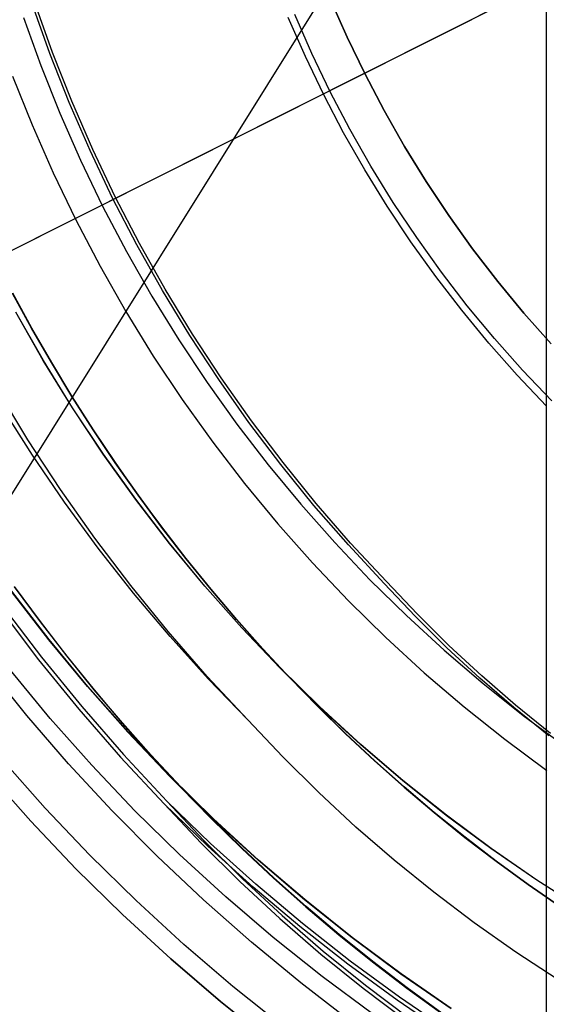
# Model space of a CAD drawing. Header units: millimetres. Extents: x 10802 to 11966, y -167 to 850.
# Tile 93 of 182: x 11366.6 to 11372.57, y 466.24 to 477.4. Entities that reach past the tile are written whole.
import ezdxf

# ---------------------------------------------------------------- set-up
doc = ezdxf.new("R2010")
doc.units = ezdxf.units.MM
doc.layers.add('1', color=7, linetype='Continuous')
doc.layers.add('luz', color=7, linetype='Continuous')

msp = doc.modelspace()

# ---------------------------------------------------------------- linework, layer by layer
at = {"layer": '1', "color": 250, "true_color": 0x111111}
for p, q in [((11372.569, 500.169, 107.478), (11372.569, 465.524, 107.478)), ((11366.941, 477.018, 39.985), (11366.741, 477.579, 39.985)), ((11366.972, 477.029, 104.495), (11366.772, 477.59, 104.495)), ((11370.313, 477.202, 227.807), (11370.125, 477.628, 227.807)), ((11370.125, 477.628, 225.2), (11370.313, 477.202, 225.2)), ((11370.313, 477.202, 226.504), (11370.125, 477.628, 226.504)), ((11366.642, 477.427, 229.466), (11366.838, 476.88, 229.466)), ((11369.838, 476.983, 105.128), (11369.643, 477.426, 105.128)), ((11369.912, 477.017, 39.307), (11369.718, 477.458, 39.307)), ((11370.515, 476.782, 227.807), (11370.313, 477.202, 227.807)), ((11370.313, 477.202, 225.2), (11370.515, 476.782, 225.2)), ((11370.515, 476.782, 226.504), (11370.313, 477.202, 226.504)), ((11367.159, 476.463, 39.985), (11366.941, 477.018, 39.985)), ((11367.19, 476.476, 104.495), (11366.972, 477.029, 104.495)), ((11370.048, 476.547, 105.128), (11369.838, 476.983, 105.128)), ((11370.12, 476.584, 39.307), (11369.912, 477.017, 39.307)), ((11366.838, 476.88, 229.466), (11367.054, 476.341, 229.466)), ((11366.519, 476.759, 228.525), (11366.739, 476.209, 228.525)), ((11370.731, 476.37, 227.807), (11370.515, 476.782, 227.807)), ((11370.515, 476.782, 225.2), (11370.731, 476.37, 225.2)), ((11370.731, 476.37, 226.504), (11370.515, 476.782, 226.504)), ((11370.272, 476.119, 105.128), (11370.048, 476.547, 105.128)), ((11370.344, 476.158, 39.307), (11370.12, 476.584, 39.307)), ((11367.397, 475.916, 39.985), (11367.159, 476.463, 39.985)), ((11367.427, 475.93, 104.495), (11367.19, 476.476, 104.495)), ((11367.054, 476.341, 229.466), (11367.287, 475.809, 229.466)), ((11370.962, 475.965, 227.807), (11370.731, 476.37, 227.807)), ((11370.731, 476.37, 225.2), (11370.962, 475.965, 225.2)), ((11370.962, 475.965, 226.504), (11370.731, 476.37, 226.504)), ((11366.739, 476.209, 228.525), (11366.978, 475.666, 228.525)), ((11370.512, 475.698, 105.128), (11370.272, 476.119, 105.128)), ((11370.582, 475.74, 39.307), (11370.344, 476.158, 39.307)), ((11367.653, 475.378, 39.985), (11367.397, 475.916, 39.985)), ((11367.682, 475.392, 104.495), (11367.427, 475.93, 104.495)), ((11371.206, 475.568, 227.807), (11370.962, 475.965, 227.807)), ((11370.962, 475.965, 225.2), (11371.206, 475.568, 225.2)), ((11371.206, 475.568, 226.504), (11370.962, 475.965, 226.504)), ((11367.287, 475.809, 229.466), (11367.539, 475.286, 229.466)), ((11366.978, 475.666, 228.525), (11367.235, 475.132, 228.525)), ((11370.766, 475.286, 105.128), (11370.512, 475.698, 105.128)), ((11370.835, 475.33, 39.307), (11370.582, 475.74, 39.307)), ((11371.464, 475.181, 227.807), (11371.206, 475.568, 227.807)), ((11371.206, 475.568, 225.2), (11371.464, 475.181, 225.2)), ((11371.464, 475.181, 226.504), (11371.206, 475.568, 226.504)), ((11367.927, 474.848, 39.985), (11367.653, 475.378, 39.985)), ((11367.956, 474.864, 104.495), (11367.682, 475.392, 104.495)), ((11371.101, 474.93, 39.307), (11370.835, 475.33, 39.307)), ((11367.539, 475.286, 229.466), (11367.809, 474.771, 229.466)), ((11371.034, 474.883, 105.128), (11370.766, 475.286, 105.128)), ((11367.235, 475.132, 228.525), (11367.51, 474.608, 228.525)), ((11371.735, 474.802, 227.807), (11371.464, 475.181, 227.807)), ((11371.464, 475.181, 225.2), (11371.735, 474.802, 225.2)), ((11371.735, 474.802, 226.504), (11371.464, 475.181, 226.504)), ((11368.248, 474.345, 104.495), (11367.956, 474.864, 104.495)), ((11371.316, 474.49, 105.128), (11371.034, 474.883, 105.128)), ((11371.381, 474.539, 39.307), (11371.101, 474.93, 39.307)), ((11367.809, 474.771, 229.466), (11368.097, 474.267, 229.466)), ((11368.219, 474.329, 39.985), (11367.927, 474.848, 39.985)), ((11372.02, 474.433, 227.807), (11371.735, 474.802, 227.807)), ((11371.735, 474.802, 225.2), (11372.02, 474.433, 225.2)), ((11372.02, 474.433, 226.504), (11371.735, 474.802, 226.504)), ((11367.51, 474.608, 228.525), (11367.804, 474.093, 228.525)), ((11371.674, 474.157, 39.307), (11371.381, 474.539, 39.307)), ((11371.611, 474.107, 105.128), (11371.316, 474.49, 105.128)), ((11372.316, 474.073, 227.807), (11372.02, 474.433, 227.807)), ((11372.02, 474.433, 225.2), (11372.316, 474.073, 225.2)), ((11372.316, 474.073, 226.504), (11372.02, 474.433, 226.504)), ((11366.518, 474.298, 98.104), (11366.733, 473.904, 98.104)), ((11366.733, 473.904, 102.536), (11366.518, 474.298, 102.536)), ((11366.735, 473.905, 41.909), (11366.52, 474.299, 41.909)), ((11366.735, 473.905, 46.313), (11366.52, 474.299, 46.313)), ((11368.529, 473.819, 39.985), (11368.219, 474.329, 39.985)), ((11368.557, 473.837, 104.495), (11368.248, 474.345, 104.495)), ((11368.097, 474.267, 229.466), (11368.402, 473.772, 229.466)), ((11366.867, 473.537, 100.32), (11366.555, 474.085, 100.32)), ((11366.868, 473.538, 44.111), (11366.556, 474.086, 44.111)), ((11367.804, 474.093, 228.525), (11368.114, 473.588, 228.525)), ((11371.919, 473.733, 105.128), (11371.611, 474.107, 105.128)), ((11371.981, 473.786, 39.307), (11371.674, 474.157, 39.307)), ((11372.625, 473.725, 227.807), (11372.316, 474.073, 227.807)), ((11372.316, 474.073, 225.2), (11372.625, 473.725, 225.2)), ((11372.625, 473.725, 226.504), (11372.316, 474.073, 226.504)), ((11366.733, 473.904, 98.104), (11366.958, 473.515, 98.104)), ((11366.958, 473.515, 102.536), (11366.733, 473.904, 102.536)), ((11366.959, 473.516, 41.909), (11366.735, 473.905, 41.909)), ((11366.959, 473.516, 46.313), (11366.735, 473.905, 46.313)), ((11368.402, 473.772, 229.466), (11368.723, 473.289, 229.466)), ((11368.856, 473.32, 39.985), (11368.529, 473.819, 39.985)), ((11368.883, 473.339, 104.495), (11368.557, 473.837, 104.495)), ((11372.3, 473.426, 39.307), (11371.981, 473.786, 39.307)), ((11372.567, 473.789, 225.2), (11372.567, 465.52, 225.2)), ((11372.24, 473.371, 105.128), (11371.919, 473.733, 105.128)), ((11367.197, 473.001, 100.32), (11366.867, 473.537, 100.32)), ((11367.199, 473.002, 44.111), (11366.868, 473.538, 44.111)), ((11367.192, 473.131, 41.909), (11366.959, 473.516, 41.909)), ((11367.192, 473.131, 46.313), (11366.959, 473.516, 46.313)), ((11368.114, 473.588, 228.525), (11368.443, 473.095, 228.525)), ((11366.958, 473.515, 98.104), (11367.191, 473.13, 98.104)), ((11367.191, 473.13, 102.536), (11366.958, 473.515, 102.536)), ((11372.631, 473.078, 39.307), (11372.3, 473.426, 39.307)), ((11369.199, 472.833, 39.985), (11368.856, 473.32, 39.985)), ((11369.226, 472.853, 104.495), (11368.883, 473.339, 104.495)), ((11372.573, 473.02, 105.128), (11372.24, 473.371, 105.128)), ((11366.693, 472.639, 145.478), (11366.343, 473.215, 145.478)), ((11368.723, 473.289, 229.466), (11369.061, 472.816, 229.466)), ((11367.191, 473.13, 98.104), (11367.432, 472.751, 98.104)), ((11367.432, 472.751, 102.536), (11367.191, 473.13, 102.536)), ((11367.434, 472.752, 41.909), (11367.192, 473.131, 41.909)), ((11367.434, 472.752, 46.313), (11367.192, 473.131, 46.313)), ((11368.443, 473.095, 228.525), (11368.788, 472.613, 228.525)), ((11366.743, 472.465, 145.478), (11366.398, 473.012, 145.478)), ((11367.546, 472.476, 100.32), (11367.197, 473.001, 100.32)), ((11367.548, 472.477, 44.111), (11367.199, 473.002, 44.111)), ((11369.585, 472.379, 104.495), (11369.226, 472.853, 104.495)), ((11367.432, 472.751, 98.104), (11367.683, 472.378, 98.104)), ((11367.683, 472.378, 102.536), (11367.432, 472.751, 102.536)), ((11367.684, 472.379, 41.909), (11367.434, 472.752, 41.909)), ((11367.684, 472.379, 46.313), (11367.434, 472.752, 46.313)), ((11369.061, 472.816, 229.466), (11369.416, 472.356, 229.466)), ((11369.559, 472.358, 39.985), (11369.199, 472.833, 39.985)), ((11367.063, 472.075, 145.478), (11366.693, 472.639, 145.478)), ((11368.788, 472.613, 228.525), (11369.149, 472.143, 228.525)), ((11367.107, 471.931, 145.478), (11366.743, 472.465, 145.478)), ((11367.913, 471.964, 100.32), (11367.546, 472.476, 100.32)), ((11367.915, 471.965, 44.111), (11367.548, 472.477, 44.111)), ((11367.683, 472.378, 98.104), (11367.941, 472.01, 98.104)), ((11367.941, 472.01, 102.536), (11367.683, 472.378, 102.536)), ((11367.943, 472.011, 41.909), (11367.684, 472.379, 41.909)), ((11367.943, 472.011, 46.313), (11367.684, 472.379, 46.313)), ((11369.416, 472.356, 229.466), (11369.786, 471.908, 229.466)), ((11369.935, 471.895, 39.985), (11369.559, 472.358, 39.985)), ((11369.96, 471.917, 104.495), (11369.585, 472.379, 104.495)), ((11367.451, 471.524, 145.478), (11367.063, 472.075, 145.478)), ((11369.149, 472.143, 228.525), (11369.526, 471.687, 228.525)), ((11368.297, 471.464, 100.32), (11367.913, 471.964, 100.32)), ((11368.299, 471.465, 44.111), (11367.915, 471.965, 44.111)), ((11367.941, 472.01, 98.104), (11368.208, 471.648, 98.104)), ((11368.208, 471.648, 102.536), (11367.941, 472.01, 102.536)), ((11368.21, 471.65, 41.909), (11367.943, 472.011, 41.909)), ((11368.21, 471.65, 46.313), (11367.943, 472.011, 46.313)), ((11367.488, 471.41, 145.478), (11367.107, 471.931, 145.478)), ((11369.786, 471.908, 229.466), (11370.171, 471.473, 229.466)), ((11370.327, 471.446, 39.985), (11369.935, 471.895, 39.985)), ((11370.351, 471.468, 104.495), (11369.96, 471.917, 104.495)), ((11368.208, 471.648, 98.104), (11368.483, 471.293, 98.104)), ((11368.483, 471.293, 102.536), (11368.208, 471.648, 102.536)), ((11368.485, 471.294, 41.909), (11368.21, 471.65, 41.909)), ((11368.485, 471.294, 46.313), (11368.21, 471.65, 46.313)), ((11369.526, 471.687, 228.525), (11369.919, 471.243, 228.525)), ((11367.858, 470.987, 145.478), (11367.451, 471.524, 145.478)), ((11367.888, 470.901, 145.478), (11367.488, 471.41, 145.478)), ((11368.699, 470.978, 100.32), (11368.297, 471.464, 100.32)), ((11368.7, 470.98, 44.111), (11368.299, 471.465, 44.111)), ((11370.171, 471.473, 229.466), (11370.571, 471.052, 229.466)), ((11370.733, 471.01, 39.985), (11370.327, 471.446, 39.985)), ((11370.757, 471.033, 104.495), (11370.351, 471.468, 104.495)), ((11368.483, 471.293, 98.104), (11368.766, 470.944, 98.104)), ((11368.766, 470.944, 102.536), (11368.483, 471.293, 102.536)), ((11368.768, 470.945, 41.909), (11368.485, 471.294, 41.909)), ((11368.768, 470.945, 46.313), (11368.485, 471.294, 46.313)), ((11369.919, 471.243, 228.525), (11370.327, 470.813, 228.525)), ((11366.538, 470.971, 223.468), (11366.831, 470.574, 223.468)), ((11366.834, 470.577, 144.403), (11366.541, 470.973, 144.403)), ((11368.283, 470.464, 145.478), (11367.858, 470.987, 145.478)), ((11369.117, 470.507, 100.32), (11368.699, 470.978, 100.32)), ((11369.118, 470.508, 44.111), (11368.7, 470.98, 44.111)), ((11370.571, 471.052, 229.466), (11370.985, 470.645, 229.466)), ((11371.083, 470.639, 39.985), (11370.733, 471.01, 39.985)), ((11371.105, 470.664, 104.495), (11370.757, 471.033, 104.495)), ((11366.928, 470.372, 225.2), (11366.507, 470.92, 225.2)), ((11366.928, 470.372, 224.334), (11366.507, 470.92, 224.334)), ((11366.932, 470.375, 107.478), (11366.51, 470.922, 107.478)), ((11366.932, 470.375, 125.94), (11366.51, 470.922, 125.94)), ((11368.304, 470.407, 145.478), (11367.888, 470.901, 145.478)), ((11368.766, 470.944, 98.104), (11369.057, 470.602, 98.104)), ((11369.057, 470.602, 102.536), (11368.766, 470.944, 102.536)), ((11369.058, 470.603, 41.909), (11368.768, 470.945, 41.909)), ((11369.058, 470.603, 46.313), (11368.768, 470.945, 46.313)), ((11366.412, 470.746, 96.131), (11366.847, 470.172, 96.131)), ((11370.327, 470.813, 228.525), (11370.75, 470.398, 228.525)), ((11366.378, 470.72, 48.331), (11366.814, 470.145, 48.331)), ((11370.985, 470.645, 229.466), (11371.413, 470.253, 229.466)), ((11371.444, 470.281, 39.985), (11371.083, 470.639, 39.985)), ((11371.466, 470.306, 104.495), (11371.105, 470.664, 104.495)), ((11366.831, 470.574, 223.468), (11367.132, 470.185, 223.468)), ((11367.135, 470.187, 144.403), (11366.834, 470.577, 144.403)), ((11369.057, 470.602, 98.104), (11369.356, 470.266, 98.104)), ((11369.356, 470.266, 102.536), (11369.057, 470.602, 102.536)), ((11369.357, 470.267, 41.909), (11369.058, 470.603, 41.909)), ((11369.357, 470.267, 46.313), (11369.058, 470.603, 46.313)), ((11369.551, 470.05, 100.32), (11369.117, 470.507, 100.32)), ((11369.552, 470.051, 44.111), (11369.118, 470.508, 44.111)), ((11368.726, 469.955, 145.478), (11368.283, 470.464, 145.478)), ((11368.737, 469.927, 145.478), (11368.304, 470.407, 145.478)), ((11370.75, 470.398, 228.525), (11371.187, 469.997, 228.525)), ((11367.368, 469.84, 225.2), (11366.928, 470.372, 225.2)), ((11367.368, 469.84, 224.334), (11366.928, 470.372, 224.334)), ((11367.371, 469.843, 107.478), (11366.932, 470.375, 107.478)), ((11367.371, 469.843, 125.94), (11366.932, 470.375, 125.94)), ((11371.817, 469.935, 39.985), (11371.444, 470.281, 39.985)), ((11371.838, 469.961, 104.495), (11371.466, 470.306, 104.495)), ((11366.847, 470.172, 96.131), (11367.302, 469.613, 96.131)), ((11367.132, 470.185, 223.468), (11367.442, 469.802, 223.468)), ((11367.445, 469.805, 144.403), (11367.135, 470.187, 144.403)), ((11369.356, 470.266, 98.104), (11369.662, 469.938, 98.104)), ((11369.662, 469.938, 102.536), (11369.356, 470.266, 102.536)), ((11369.663, 469.939, 41.909), (11369.357, 470.267, 41.909)), ((11369.663, 469.939, 46.313), (11369.357, 470.267, 46.313)), ((11371.413, 470.253, 229.466), (11371.854, 469.875, 229.466)), ((11366.68, 469.512, 222.7), (11366.225, 470.076, 222.7)), ((11366.814, 470.145, 48.331), (11367.269, 469.584, 48.331)), ((11366.946, 469.479, 231.702), (11366.494, 470.026, 231.702)), ((11369.186, 469.462, 145.478), (11368.726, 469.955, 145.478)), ((11370, 469.608, 100.32), (11369.551, 470.05, 100.32)), ((11370.001, 469.609, 44.111), (11369.552, 470.051, 44.111)), ((11371.187, 469.997, 228.525), (11371.637, 469.612, 228.525)), ((11372.222, 469.628, 104.495), (11371.838, 469.961, 104.495)), ((11367.826, 469.323, 225.2), (11367.368, 469.84, 225.2)), ((11367.826, 469.323, 224.334), (11367.368, 469.84, 224.334)), ((11367.829, 469.326, 107.478), (11367.371, 469.843, 107.478)), ((11367.829, 469.326, 125.94), (11367.371, 469.843, 125.94)), ((11369.186, 469.462, 145.478), (11368.737, 469.927, 145.478)), ((11369.662, 469.938, 98.104), (11369.975, 469.617, 98.104)), ((11369.975, 469.617, 102.536), (11369.662, 469.938, 102.536)), ((11369.976, 469.618, 41.909), (11369.663, 469.939, 41.909)), ((11369.976, 469.618, 46.313), (11369.663, 469.939, 46.313)), ((11372.202, 469.602, 39.985), (11371.817, 469.935, 39.985)), ((11371.854, 469.875, 229.466), (11372.308, 469.513, 229.466)), ((11367.442, 469.802, 223.468), (11367.761, 469.427, 223.468)), ((11367.764, 469.43, 144.403), (11367.445, 469.805, 144.403)), ((11367.302, 469.613, 96.131), (11367.775, 469.069, 96.131)), ((11369.975, 469.617, 98.104), (11370.295, 469.304, 98.104)), ((11370.295, 469.304, 102.536), (11369.975, 469.617, 102.536)), ((11370.297, 469.305, 41.909), (11369.976, 469.618, 41.909)), ((11370.297, 469.305, 46.313), (11369.976, 469.618, 46.313)), ((11370.466, 469.183, 44.111), (11370.001, 469.609, 44.111)), ((11371.637, 469.612, 228.525), (11372.1, 469.243, 228.525)), ((11372.617, 469.309, 104.495), (11372.222, 469.628, 104.495)), ((11367.154, 468.964, 222.7), (11366.68, 469.512, 222.7)), ((11367.269, 469.584, 48.331), (11367.743, 469.04, 48.331)), ((11370.464, 469.182, 100.32), (11370, 469.608, 100.32)), ((11372.598, 469.282, 39.985), (11372.202, 469.602, 39.985)), ((11372.308, 469.513, 229.466), (11372.775, 469.167, 229.466)), ((11367.417, 468.948, 231.702), (11366.946, 469.479, 231.702)), ((11367.761, 469.427, 223.468), (11368.088, 469.059, 223.468)), ((11368.091, 469.062, 144.403), (11367.764, 469.43, 144.403)), ((11369.581, 469.044, 145.478), (11369.186, 469.462, 145.478)), ((11368.302, 468.822, 225.2), (11367.826, 469.323, 225.2)), ((11368.302, 468.822, 224.334), (11367.826, 469.323, 224.334)), ((11368.305, 468.825, 107.478), (11367.829, 469.326, 107.478)), ((11368.305, 468.825, 125.94), (11367.829, 469.326, 125.94)), ((11370.295, 469.304, 98.104), (11370.623, 468.998, 98.104)), ((11370.623, 468.998, 102.536), (11370.295, 469.304, 102.536)), ((11370.624, 469, 41.909), (11370.297, 469.305, 41.909)), ((11370.624, 469, 46.313), (11370.297, 469.305, 46.313)), ((11370.943, 468.772, 100.32), (11370.464, 469.182, 100.32)), ((11370.944, 468.774, 44.111), (11370.466, 469.183, 44.111)), ((11372.1, 469.243, 228.525), (11372.576, 468.889, 228.525)), ((11367.775, 469.069, 96.131), (11368.266, 468.543, 96.131)), ((11368.088, 469.059, 223.468), (11368.423, 468.7, 223.468)), ((11368.426, 468.703, 144.403), (11368.091, 469.062, 144.403)), ((11366.888, 468.462, 231.003), (11366.401, 469.012, 231.003)), ((11367.646, 468.433, 222.7), (11367.154, 468.964, 222.7)), ((11367.906, 468.433, 231.702), (11367.417, 468.948, 231.702)), ((11367.743, 469.04, 48.331), (11368.236, 468.512, 48.331)), ((11369.989, 468.638, 145.478), (11369.581, 469.044, 145.478)), ((11370.623, 468.998, 98.104), (11370.958, 468.701, 98.104)), ((11370.958, 468.701, 102.536), (11370.623, 468.998, 102.536)), ((11370.959, 468.702, 41.909), (11370.624, 469, 41.909)), ((11370.959, 468.702, 46.313), (11370.624, 469, 46.313)), ((11366.726, 468.314, 48.331), (11366.233, 468.869, 48.331)), ((11366.233, 468.869, 96.131), (11366.726, 468.314, 96.131)), ((11368.794, 468.338, 225.2), (11368.302, 468.822, 225.2)), ((11368.794, 468.338, 224.334), (11368.302, 468.822, 224.334)), ((11368.797, 468.341, 107.478), (11368.305, 468.825, 107.478)), ((11368.797, 468.341, 125.94), (11368.305, 468.825, 125.94)), ((11371.436, 468.379, 100.32), (11370.943, 468.772, 100.32)), ((11371.437, 468.381, 44.111), (11370.944, 468.774, 44.111)), ((11368.423, 468.7, 223.468), (11368.767, 468.348, 223.468)), ((11368.77, 468.351, 144.403), (11368.426, 468.703, 144.403)), ((11370.411, 468.247, 145.478), (11369.989, 468.638, 145.478)), ((11370.958, 468.701, 98.104), (11371.299, 468.412, 98.104)), ((11371.299, 468.412, 102.536), (11370.958, 468.701, 102.536)), ((11371.3, 468.413, 41.909), (11370.959, 468.702, 41.909)), ((11371.3, 468.413, 46.313), (11370.959, 468.702, 46.313)), ((11368.236, 468.512, 48.331), (11368.658, 468.064, 48.331)), ((11368.733, 468.031, 48.331), (11368.236, 468.512, 48.331)), ((11368.266, 468.543, 96.131), (11368.688, 468.095, 96.131)), ((11368.763, 468.063, 96.131), (11368.266, 468.543, 96.131)), ((11367.394, 467.93, 231.003), (11366.888, 468.462, 231.003)), ((11368.156, 467.918, 222.7), (11367.646, 468.433, 222.7)), ((11368.412, 467.936, 231.702), (11367.906, 468.433, 231.702)), ((11371.299, 468.412, 98.104), (11371.647, 468.131, 98.104)), ((11371.647, 468.131, 102.536), (11371.299, 468.412, 102.536)), ((11371.649, 468.133, 41.909), (11371.3, 468.413, 41.909)), ((11371.649, 468.133, 46.313), (11371.3, 468.413, 46.313)), ((11371.943, 468.005, 44.111), (11371.437, 468.381, 44.111)), ((11367.237, 467.775, 48.331), (11366.726, 468.314, 48.331)), ((11366.726, 468.314, 96.131), (11367.237, 467.775, 96.131)), ((11368.767, 468.348, 223.468), (11369.118, 468.005, 223.468)), ((11369.121, 468.008, 144.403), (11368.77, 468.351, 144.403)), ((11369.303, 467.871, 225.2), (11368.794, 468.338, 225.2)), ((11369.303, 467.871, 224.334), (11368.794, 468.338, 224.334)), ((11369.306, 467.874, 107.478), (11368.797, 468.341, 107.478)), ((11369.306, 467.874, 125.94), (11368.797, 468.341, 125.94)), ((11371.942, 468.004, 100.32), (11371.436, 468.379, 100.32)), ((11370.846, 467.871, 145.478), (11370.411, 468.247, 145.478)), ((11368.658, 468.064, 48.331), (11369.096, 467.63, 48.331)), ((11368.688, 468.095, 96.131), (11369.125, 467.662, 96.131)), ((11369.276, 467.6, 96.131), (11368.763, 468.063, 96.131)), ((11371.647, 468.131, 98.104), (11372.002, 467.86, 98.104)), ((11372.002, 467.86, 102.536), (11371.647, 468.131, 102.536)), ((11372.003, 467.861, 41.909), (11371.649, 468.133, 41.909)), ((11372.003, 467.861, 46.313), (11371.649, 468.133, 46.313)), ((11368.935, 467.456, 231.702), (11368.412, 467.936, 231.702)), ((11369.247, 467.567, 48.331), (11368.733, 468.031, 48.331)), ((11369.118, 468.005, 223.468), (11369.477, 467.67, 223.468)), ((11369.48, 467.673, 144.403), (11369.121, 468.008, 144.403)), ((11372.461, 467.646, 100.32), (11371.942, 468.004, 100.32)), ((11372.462, 467.647, 44.111), (11371.943, 468.005, 44.111)), ((11367.918, 467.415, 231.003), (11367.394, 467.93, 231.003)), ((11368.682, 467.421, 222.7), (11368.156, 467.918, 222.7)), ((11369.828, 467.422, 225.2), (11369.303, 467.871, 225.2)), ((11369.828, 467.422, 224.334), (11369.303, 467.871, 224.334)), ((11369.831, 467.425, 107.478), (11369.306, 467.874, 107.478)), ((11369.831, 467.425, 125.94), (11369.306, 467.874, 125.94)), ((11371.294, 467.509, 145.478), (11370.846, 467.871, 145.478)), ((11372.002, 467.86, 98.104), (11372.363, 467.597, 98.104)), ((11372.363, 467.597, 102.536), (11372.002, 467.86, 102.536)), ((11372.364, 467.598, 41.909), (11372.003, 467.861, 41.909)), ((11372.364, 467.598, 46.313), (11372.003, 467.861, 46.313)), ((11367.766, 467.255, 48.331), (11367.237, 467.775, 48.331)), ((11367.237, 467.775, 96.131), (11367.766, 467.255, 96.131)), ((11369.096, 467.63, 48.331), (11369.548, 467.211, 48.331)), ((11369.125, 467.662, 96.131), (11369.576, 467.244, 96.131)), ((11369.804, 467.155, 96.131), (11369.276, 467.6, 96.131)), ((11369.477, 467.67, 223.468), (11369.844, 467.344, 223.468)), ((11369.847, 467.347, 144.403), (11369.48, 467.673, 144.403)), ((11372.991, 467.306, 100.32), (11372.461, 467.646, 100.32)), ((11372.992, 467.307, 44.111), (11372.462, 467.647, 44.111)), ((11369.777, 467.121, 48.331), (11369.247, 467.567, 48.331)), ((11371.753, 467.162, 145.478), (11371.294, 467.509, 145.478)), ((11372.363, 467.597, 98.104), (11372.73, 467.343, 98.104)), ((11372.73, 467.343, 102.536), (11372.363, 467.597, 102.536)), ((11372.731, 467.345, 41.909), (11372.364, 467.598, 41.909)), ((11372.731, 467.345, 46.313), (11372.364, 467.598, 46.313)), ((11368.459, 466.918, 231.003), (11367.918, 467.415, 231.003)), ((11369.226, 466.941, 222.7), (11368.682, 467.421, 222.7)), ((11369.474, 466.994, 231.702), (11368.935, 467.456, 231.702)), ((11370.368, 466.992, 225.2), (11369.828, 467.422, 225.2)), ((11370.368, 466.992, 224.334), (11369.828, 467.422, 224.334)), ((11370.37, 466.995, 107.478), (11369.831, 467.425, 107.478)), ((11370.37, 466.995, 125.94), (11369.831, 467.425, 125.94)), ((11369.844, 467.344, 223.468), (11370.218, 467.027, 223.468)), ((11370.221, 467.03, 144.403), (11369.847, 467.347, 144.403)), ((11368.313, 466.753, 48.331), (11367.766, 467.255, 48.331)), ((11367.766, 467.255, 96.131), (11368.313, 466.753, 96.131)), ((11369.548, 467.211, 48.331), (11370.014, 466.807, 48.331)), ((11369.576, 467.244, 96.131), (11370.041, 466.841, 96.131)), ((11370.347, 466.728, 96.131), (11369.804, 467.155, 96.131)), ((11372.224, 466.831, 145.478), (11371.753, 467.162, 145.478)), ((11370.321, 466.694, 48.331), (11369.777, 467.121, 48.331)), ((11369.785, 466.481, 222.7), (11369.226, 466.941, 222.7)), ((11370.029, 466.552, 231.702), (11369.474, 466.994, 231.702)), ((11370.218, 467.027, 223.468), (11370.6, 466.72, 223.468)), ((11370.602, 466.723, 144.403), (11370.221, 467.03, 144.403)), ((11370.922, 466.58, 225.2), (11370.368, 466.992, 225.2)), ((11370.922, 466.58, 224.334), (11370.368, 466.992, 224.334)), ((11370.925, 466.583, 107.478), (11370.37, 466.995, 107.478)), ((11370.925, 466.583, 125.94), (11370.37, 466.995, 125.94)), ((11369.017, 466.441, 231.003), (11368.459, 466.918, 231.003)), ((11370.041, 466.841, 96.131), (11370.519, 466.455, 96.131)), ((11372.706, 466.517, 145.478), (11372.224, 466.831, 145.478)), ((11368.877, 466.271, 48.331), (11368.313, 466.753, 48.331)), ((11368.313, 466.753, 96.131), (11368.877, 466.271, 96.131)), ((11370.014, 466.807, 48.331), (11370.493, 466.42, 48.331)), ((11370.905, 466.32, 96.131), (11370.347, 466.728, 96.131)), ((11370.6, 466.72, 223.468), (11370.988, 466.422, 223.468)), ((11370.991, 466.425, 144.403), (11370.602, 466.723, 144.403)), ((11370.88, 466.285, 48.331), (11370.321, 466.694, 48.331)), ((11370.599, 466.129, 231.702), (11370.029, 466.552, 231.702)), ((11371.491, 466.188, 225.2), (11370.922, 466.58, 225.2)), ((11371.491, 466.188, 224.334), (11370.922, 466.58, 224.334)), ((11371.493, 466.191, 107.478), (11370.925, 466.583, 107.478)), ((11371.493, 466.191, 125.94), (11370.925, 466.583, 125.94)), ((11369.591, 465.983, 231.003), (11369.017, 466.441, 231.003)), ((11370.359, 466.039, 222.7), (11369.785, 466.481, 222.7)), ((11370.493, 466.42, 48.331), (11370.985, 466.049, 48.331)), ((11370.519, 466.455, 96.131), (11371.01, 466.084, 96.131)), ((11370.988, 466.422, 223.468), (11371.384, 466.134, 223.468)), ((11371.386, 466.138, 144.403), (11370.991, 466.425, 144.403)), ((11369.457, 465.808, 48.331), (11368.877, 466.271, 48.331)), ((11368.877, 466.271, 96.131), (11369.457, 465.808, 96.131)), ((11371.452, 465.896, 48.331), (11370.88, 466.285, 48.331)), ((11371.476, 465.932, 96.131), (11370.905, 466.32, 96.131))]:
    msp.add_line(p, q, dxfattribs=at)
at = {"layer": 'luz', "color": 254, "true_color": 0xcad1ee}
for p, q in [((11455.916, 615.122, -43.088), (11295.845, 358.929, -43.088)), ((11455.916, 615.122, -41.588), (11295.845, 358.929, -41.588)), ((11248.678, 415.668, -40.088), (11516.462, 550.025, -40.088)), ((11516.462, 550.025, -41.588), (11248.678, 415.668, -41.588))]:
    msp.add_line(p, q, dxfattribs=at)

doc.saveas('drawing.dxf')
